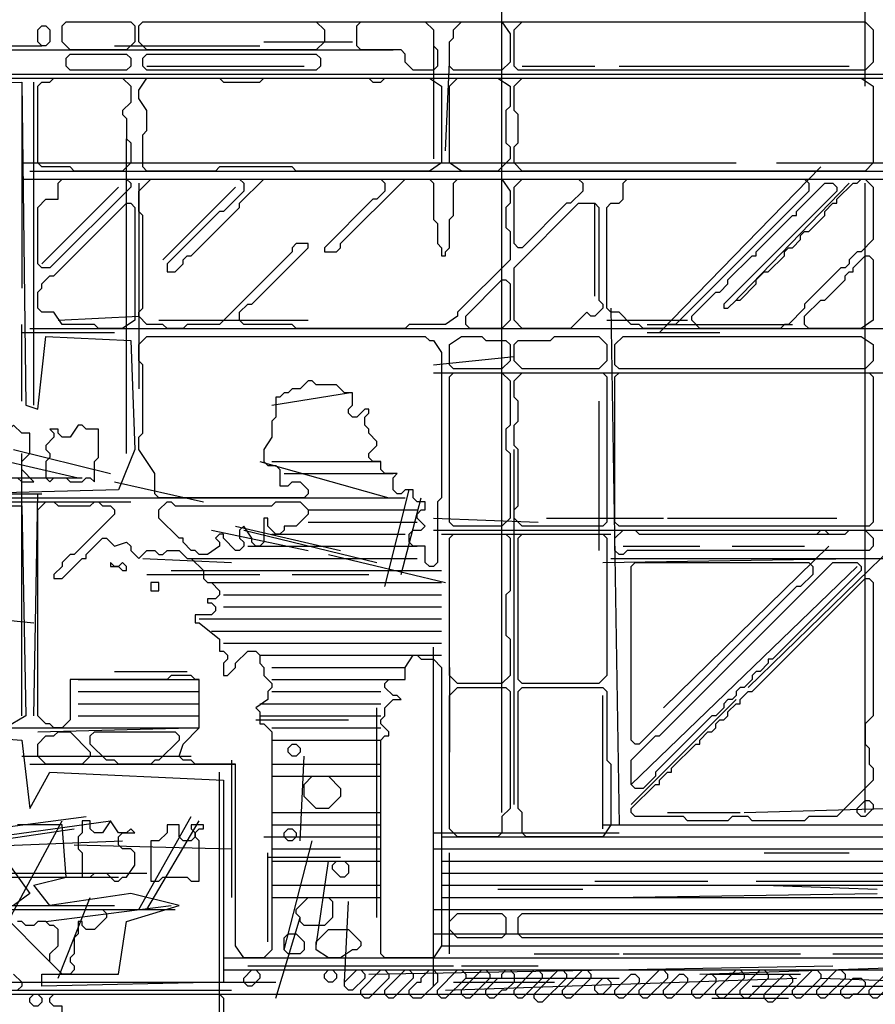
# Model space of a CAD drawing. Header units: millimetres. Extents: x -171 to 29168, y -21389 to 9617.
# Tile 25 of 60: x 13246 to 14506, y -9803 to -8353. Entities that reach past the tile are written whole.
import ezdxf

# ---------------------------------------------------------------- set-up
doc = ezdxf.new("R2010")
doc.units = ezdxf.units.MM
for name, color, linetype in [('TRACE_CONTOUR_FINE', 8, 'Continuous'), ('TRACE_CONTOUR_MAJOR', 7, 'Continuous'), ('TRACE_DARK_PIXELS', 250, 'Continuous'), ('TRACE_STRAIGHT_LINES', 4, 'Continuous')]:
    doc.layers.add(name, color=color, linetype=linetype)

msp = doc.modelspace()

# ---------------------------------------------------------------- linework, layer by layer
at = {"layer": 'TRACE_CONTOUR_FINE'}
for points in [[(13278.3, -8361.8), (13284.2, -8361.8), (13290.2, -8367.7), (13290.2, -8385.5), (13284.2, -8391.5), (13278.3, -8391.5), (13272.4, -8385.5), (13272.4, -8367.7)], [(13379.4, -9152.4), (13379.4, -9158.4), (13391.2, -9158.4), (13397.2, -9164.3), (13403.1, -9164.3), (13403.1, -9158.4), (13397.2, -9152.4), (13391.2, -9158.4), (13385.3, -9158.4)], [(13438.8, -9182.1), (13438.8, -9194), (13450.7, -9194), (13450.7, -9182.1)], [(13640.9, -9425.9), (13646.9, -9419.9), (13652.8, -9419.9), (13658.8, -9425.9), (13658.8, -9431.8), (13652.8, -9437.8), (13646.9, -9437.8), (13640.9, -9431.8)], [(14497, -9503.2), (14502.9, -9509.1), (14502.9, -9515), (14491, -9526.9), (14485.1, -9526.9), (14479.1, -9521), (14479.1, -9515), (14491, -9503.2)], [(13635, -9550.7), (13640.9, -9544.8), (13646.9, -9544.8), (13652.8, -9550.7), (13652.8, -9556.7), (13646.9, -9562.6), (13640.9, -9562.6), (13635, -9556.7)], [(13706.3, -9598.3), (13712.3, -9592.3), (13724.1, -9592.3), (13730.1, -9598.3), (13730.1, -9610.2), (13724.1, -9616.1), (13718.2, -9616.1), (13706.3, -9604.2)], [(13593.4, -9752.8), (13599.3, -9758.8), (13599.3, -9764.7), (13587.4, -9776.6), (13581.5, -9776.6), (13575.5, -9770.7), (13575.5, -9764.7), (13587.4, -9752.8)], [(13694.4, -9758.8), (13700.4, -9752.8), (13706.3, -9752.8), (13712.3, -9758.8), (13712.3, -9764.7), (13706.3, -9770.7), (13700.4, -9770.7), (13694.4, -9764.7)], [(13747.9, -9752.8), (13753.9, -9758.8), (13753.9, -9764.7), (13736, -9782.6), (13730.1, -9782.6), (13724.1, -9776.6), (13724.1, -9770.7), (13742, -9752.8)], [(14110.6, -9764.7), (14116.5, -9770.7), (14116.5, -9776.6), (14104.6, -9788.5), (14098.7, -9788.5), (14092.7, -9782.6), (14092.7, -9776.6), (14104.6, -9764.7)], [(13260.5, -9794.4), (13266.4, -9788.5), (13272.4, -9788.5), (13278.3, -9794.4), (13278.3, -9800.4), (13272.4, -9806.3), (13266.4, -9806.3), (13260.5, -9800.4)]]:
    msp.add_lwpolyline(points, close=True, dxfattribs=at)
at = {"layer": 'TRACE_CONTOUR_MAJOR'}
for points in [[(13308, -8361.8), (13314, -8355.8), (13409.1, -8355.8), (13415, -8361.8), (13415, -8385.5), (13403.1, -8397.4), (13319.9, -8397.4), (13308, -8385.5)], [(13421, -8361.8), (13426.9, -8355.8), (13682.5, -8355.8), (13694.4, -8367.7), (13694.4, -8385.5), (13682.5, -8397.4), (13432.9, -8397.4), (13421, -8385.5)], [(13742, -8361.8), (13747.9, -8355.8), (13843, -8355.8), (13854.9, -8367.7), (13854.9, -8391.5), (13860.9, -8397.4), (13860.9, -8421.2), (13854.9, -8427.2), (13825.2, -8427.2), (13813.3, -8415.3), (13813.3, -8403.4), (13807.4, -8397.4), (13747.9, -8397.4), (13742, -8391.5)], [(13884.7, -8367.7), (13896.5, -8355.8), (13956, -8355.8), (13967.9, -8373.7), (13967.9, -8415.3), (13956, -8427.2), (13884.7, -8427.2), (13878.7, -8421.2), (13878.7, -8385.5), (13884.7, -8379.6)], [(13973.8, -8367.7), (13985.7, -8355.8), (14491, -8355.8), (14502.9, -8367.7), (14502.9, -8415.3), (14491, -8427.2), (13979.8, -8427.2), (13973.8, -8421.2)], [(13314, -8409.3), (13319.9, -8403.4), (13403.1, -8403.4), (13409.1, -8409.3), (13409.1, -8421.2), (13403.1, -8427.2), (13319.9, -8427.2), (13314, -8421.2)], [(13426.9, -8409.3), (13432.9, -8403.4), (13682.5, -8403.4), (13688.5, -8409.3), (13688.5, -8421.2), (13682.5, -8427.2), (13432.9, -8427.2), (13426.9, -8421.2)], [(13278.3, -8445), (13290.2, -8445), (13296.1, -8439.1), (13397.2, -8439.1), (13409.1, -8450.9), (13409.1, -8474.7), (13397.2, -8486.6), (13397.2, -8492.6), (13403.1, -8498.5), (13403.1, -8528.2), (13409.1, -8534.2), (13409.1, -8563.9), (13397.2, -8575.8), (13325.9, -8575.8), (13319.9, -8569.8), (13278.3, -8569.8), (13272.4, -8563.9), (13272.4, -8450.9)], [(13421, -8456.9), (13432.9, -8439.1), (13539.9, -8439.1), (13545.8, -8445), (13599.3, -8445), (13605.3, -8439.1), (13759.8, -8439.1), (13765.8, -8445), (13777.6, -8445), (13783.6, -8439.1), (13849, -8439.1), (13866.8, -8450.9), (13866.8, -8563.9), (13849, -8575.8), (13652.8, -8575.8), (13646.9, -8569.8), (13539.9, -8569.8), (13533.9, -8575.8), (13432.9, -8575.8), (13426.9, -8569.8), (13426.9, -8522.3), (13432.9, -8516.3), (13432.9, -8486.6), (13421, -8468.8)], [(13890.6, -8439.1), (13950, -8439.1), (13967.9, -8450.9), (13967.9, -8480.7), (13961.9, -8486.6), (13961.9, -8534.2), (13967.9, -8540.1), (13967.9, -8557.9), (13950, -8575.8), (13896.5, -8575.8), (13878.7, -8563.9), (13878.7, -8450.9)], [(13973.8, -8450.9), (13985.7, -8439.1), (14485.1, -8439.1), (14502.9, -8450.9), (14502.9, -8563.9), (14491, -8575.8), (13985.7, -8575.8), (13973.8, -8563.9), (13973.8, -8540.1), (13979.8, -8534.2), (13979.8, -8492.6), (13973.8, -8486.6)], [(13403.1, -8587.7), (13409.1, -8593.6), (13409.1, -8599.6), (13290.2, -8718.5), (13278.3, -8718.5), (13272.4, -8712.5), (13272.4, -8629.3), (13284.2, -8617.4), (13302.1, -8617.4), (13302.1, -8593.6), (13308, -8587.7)], [(13421, -8605.5), (13438.8, -8587.7), (13569.6, -8587.7), (13575.5, -8593.6), (13575.5, -8605.5), (13545.8, -8635.2), (13539.9, -8635.2), (13462.6, -8712.5), (13462.6, -8724.4), (13474.5, -8724.4), (13486.4, -8712.5), (13486.4, -8706.6), (13492.3, -8700.6), (13498.2, -8700.6), (13569.6, -8629.3), (13569.6, -8623.3), (13605.3, -8587.7), (13777.6, -8587.7), (13783.6, -8593.6), (13783.6, -8605.5), (13771.7, -8617.4), (13765.8, -8617.4), (13694.4, -8688.7), (13694.4, -8694.7), (13712.3, -8694.7), (13718.2, -8688.7), (13718.2, -8682.8), (13813.3, -8587.7), (13849, -8587.7), (13854.9, -8593.6), (13854.9, -8647.1), (13860.9, -8653.1), (13860.9, -8682.8), (13866.8, -8688.7), (13866.8, -8700.6), (13872.8, -8700.6), (13872.8, -8694.7), (13878.7, -8688.7), (13878.7, -8647.1), (13884.7, -8641.2), (13884.7, -8593.6), (13890.6, -8587.7), (13956, -8587.7), (13967.9, -8605.5), (13967.9, -8623.3), (13961.9, -8629.3), (13961.9, -8659), (13967.9, -8664.9), (13967.9, -8706.6), (13890.6, -8783.8), (13890.6, -8789.8), (13872.8, -8801.7), (13819.3, -8801.7), (13813.3, -8807.6), (13652.8, -8807.6), (13646.9, -8801.7), (13575.5, -8801.7), (13569.6, -8795.7), (13569.6, -8783.8), (13581.5, -8772), (13587.4, -8772), (13670.6, -8688.7), (13670.6, -8682.8), (13652.8, -8682.8), (13646.9, -8688.7), (13646.9, -8694.7), (13539.9, -8801.7), (13492.3, -8801.7), (13486.4, -8807.6), (13462.6, -8807.6), (13456.6, -8801.7), (13432.9, -8801.7), (13421, -8789.8), (13421, -8783.8), (13426.9, -8777.9), (13426.9, -8641.2), (13421, -8635.2)], [(14068.9, -8587.7), (14074.9, -8593.6), (14074.9, -8605.5), (14057.1, -8623.3), (14051.1, -8623.3), (13985.7, -8688.7), (13979.8, -8688.7), (13973.8, -8682.8), (13973.8, -8599.6), (13985.7, -8587.7)], [(14110.6, -8777.9), (14110.6, -8629.3), (14116.5, -8623.3), (14128.4, -8623.3), (14134.3, -8617.4), (14134.3, -8593.6), (14140.3, -8587.7), (14401.8, -8587.7), (14407.8, -8593.6), (14407.8, -8605.5), (14211.6, -8801.7), (14199.7, -8801.7), (14193.8, -8807.6), (14164.1, -8807.6), (14158.1, -8801.7), (14146.2, -8801.7), (14128.4, -8783.8), (14116.5, -8783.8)], [(14502.9, -8599.6), (14502.9, -8676.8), (14485.1, -8694.7), (14479.1, -8694.7), (14467.2, -8706.6), (14467.2, -8712.5), (14461.3, -8718.5), (14455.3, -8718.5), (14401.8, -8772), (14401.8, -8777.9), (14378.1, -8801.7), (14372.1, -8801.7), (14366.2, -8807.6), (14247.3, -8807.6), (14235.4, -8795.7), (14235.4, -8789.8), (14271.1, -8754.1), (14277, -8754.1), (14288.9, -8742.2), (14288.9, -8736.3), (14324.6, -8700.6), (14330.5, -8700.6), (14330.5, -8694.7), (14384, -8641.2), (14390, -8641.2), (14390, -8635.2), (14431.6, -8593.6), (14443.5, -8593.6), (14449.4, -8599.6), (14449.4, -8605.5), (14282.9, -8772), (14282.9, -8777.9), (14288.9, -8777.9), (14300.8, -8766), (14306.7, -8766), (14330.5, -8742.2), (14330.5, -8736.3), (14342.4, -8724.4), (14348.3, -8724.4), (14372.1, -8700.6), (14372.1, -8694.7), (14378.1, -8688.7), (14384, -8688.7), (14395.9, -8676.8), (14395.9, -8670.9), (14401.8, -8664.9), (14407.8, -8664.9), (14431.6, -8641.2), (14431.6, -8635.2), (14443.5, -8623.3), (14449.4, -8623.3), (14449.4, -8617.4), (14473.2, -8593.6), (14479.1, -8593.6), (14485.1, -8587.7), (14491, -8587.7)], [(13409.1, -8623.3), (13415, -8629.3), (13415, -8795.7), (13397.2, -8807.6), (13361.5, -8807.6), (13355.6, -8801.7), (13308, -8801.7), (13296.1, -8783.8), (13278.3, -8783.8), (13272.4, -8777.9), (13272.4, -8754.1), (13278.3, -8748.2), (13278.3, -8742.2), (13290.2, -8730.3), (13296.1, -8730.3), (13403.1, -8623.3)], [(14092.7, -8623.3), (14098.7, -8629.3), (14098.7, -8766), (14104.6, -8772), (14104.6, -8777.9), (14092.7, -8789.8), (14086.8, -8789.8), (14080.8, -8783.8), (14057.1, -8807.6), (13985.7, -8807.6), (13973.8, -8795.7), (13973.8, -8718.5), (14068.9, -8623.3)], [(14497, -8700.6), (14502.9, -8706.6), (14502.9, -8795.7), (14485.1, -8807.6), (14407.8, -8807.6), (14401.8, -8801.7), (14401.8, -8789.8), (14425.6, -8766), (14431.6, -8766), (14461.3, -8736.3), (14461.3, -8730.3), (14467.2, -8724.4), (14473.2, -8724.4), (14473.2, -8718.5), (14491, -8700.6)], [(13961.9, -8736.3), (13967.9, -8742.2), (13967.9, -8795.7), (13956, -8807.6), (13908.4, -8807.6), (13902.5, -8801.7), (13902.5, -8789.8), (13956, -8736.3)], [(13421, -8831.4), (13432.9, -8819.5), (13843, -8819.5), (13849, -8825.5), (13854.9, -8825.5), (13866.8, -8843.3), (13866.8, -9057.3), (13860.9, -9063.2), (13860.9, -9152.4), (13854.9, -9158.4), (13849, -9158.4), (13843, -9152.4), (13843, -9128.6), (13825.2, -9128.6), (13819.3, -9122.7), (13819.3, -9110.8), (13825.2, -9104.9), (13837.1, -9104.9), (13843, -9098.9), (13831.2, -9087), (13831.2, -9081.1), (13837.1, -9075.1), (13843, -9075.1), (13843, -9063.2), (13831.2, -9063.2), (13825.2, -9057.3), (13825.2, -9045.4), (13813.3, -9045.4), (13807.4, -9051.4), (13801.4, -9051.4), (13795.5, -9045.4), (13795.5, -9027.6), (13801.4, -9021.6), (13783.6, -9021.6), (13777.6, -9015.7), (13777.6, -9003.8), (13765.8, -9003.8), (13759.8, -8997.9), (13759.8, -8991.9), (13771.7, -8980), (13771.7, -8974.1), (13759.8, -8962.2), (13759.8, -8956.2), (13753.9, -8950.3), (13753.9, -8938.4), (13759.8, -8932.5), (13759.8, -8926.5), (13753.9, -8926.5), (13742, -8938.4), (13736, -8938.4), (13730.1, -8932.5), (13730.1, -8926.5), (13736, -8920.6), (13736, -8902.7), (13724.1, -8902.7), (13712.3, -8890.8), (13682.5, -8890.8), (13676.6, -8884.9), (13670.6, -8884.9), (13658.8, -8896.8), (13646.9, -8896.8), (13640.9, -8902.7), (13635, -8902.7), (13629, -8908.7), (13623.1, -8908.7), (13623.1, -8938.4), (13617.1, -8944.4), (13617.1, -8968.1), (13605.3, -8986), (13605.3, -9003.8), (13611.2, -9009.7), (13623.1, -9009.7), (13629, -9015.7), (13629, -9039.5), (13640.9, -9039.5), (13646.9, -9033.5), (13658.8, -9033.5), (13670.6, -9045.4), (13670.6, -9051.4), (13664.7, -9057.3), (13450.7, -9057.3), (13444.7, -9051.4), (13444.7, -9021.6), (13421, -8986), (13421, -8968.1), (13426.9, -8962.2), (13426.9, -8861.1), (13421, -8855.2)], [(13878.7, -8831.4), (13896.5, -8819.5), (13926.3, -8819.5), (13932.2, -8825.5), (13961.9, -8825.5), (13967.9, -8831.4), (13967.9, -8855.2), (13956, -8867.1), (13884.7, -8867.1), (13878.7, -8861.1)], [(13973.8, -8831.4), (13979.8, -8825.5), (14027.3, -8825.5), (14033.3, -8819.5), (14098.7, -8819.5), (14110.6, -8831.4), (14110.6, -8855.2), (14098.7, -8867.1), (13985.7, -8867.1), (13973.8, -8855.2)], [(14122.4, -8831.4), (14134.3, -8819.5), (14485.1, -8819.5), (14502.9, -8831.4), (14502.9, -8855.2), (14491, -8867.1), (14128.4, -8867.1), (14122.4, -8861.1)], [(13884.7, -8873), (13956, -8873), (13967.9, -8884.9), (13967.9, -8950.3), (13961.9, -8956.2), (13961.9, -8986), (13967.9, -8991.9), (13967.9, -9087), (13956, -9098.9), (13884.7, -9098.9), (13878.7, -9093), (13878.7, -8879)], [(13985.7, -8873), (14104.6, -8873), (14110.6, -8879), (14110.6, -9093), (14104.6, -9098.9), (13985.7, -9098.9), (13973.8, -9087), (13973.8, -9075.1), (13979.8, -9069.2), (13979.8, -8986), (13973.8, -8980), (13973.8, -8950.3), (13979.8, -8944.4), (13979.8, -8914.6), (13973.8, -8908.7), (13973.8, -8884.9)], [(14122.4, -8879), (14128.4, -8873), (14497, -8873), (14502.9, -8879), (14502.9, -9093), (14497, -9098.9), (14128.4, -9098.9), (14122.4, -9093)], [(13260.5, -8962.2), (13248.6, -8962.2), (13236.7, -8950.3), (13224.8, -8962.2), (13218.8, -8962.2), (13212.9, -8956.2), (13189.1, -8956.2), (13189.1, -9003.8), (13183.2, -9009.7), (13183.2, -9027.6), (13189.1, -9027.6), (13195.1, -9033.5), (13224.8, -9033.5), (13230.7, -9027.6), (13242.6, -9027.6), (13248.6, -9033.5), (13266.4, -9033.5), (13248.6, -9015.7), (13248.6, -9003.8), (13260.5, -8991.9)], [(13361.5, -8956.2), (13343.7, -8956.2), (13337.7, -8950.3), (13331.8, -8950.3), (13319.9, -8968.1), (13308, -8968.1), (13302.1, -8962.2), (13302.1, -8956.2), (13290.2, -8956.2), (13296.1, -8962.2), (13296.1, -8968.1), (13284.2, -8980), (13284.2, -8986), (13290.2, -8991.9), (13290.2, -8997.9), (13284.2, -9003.8), (13284.2, -9027.6), (13290.2, -9033.5), (13296.1, -9027.6), (13314, -9027.6), (13319.9, -9033.5), (13337.7, -9033.5), (13343.7, -9027.6), (13349.6, -9027.6), (13355.6, -9033.5), (13355.6, -9003.8), (13361.5, -8997.9)], [(13284.2, -9063.2), (13296.1, -9063.2), (13302.1, -9069.2), (13349.6, -9069.2), (13355.6, -9063.2), (13361.5, -9063.2), (13367.5, -9069.2), (13379.4, -9069.2), (13385.3, -9075.1), (13385.3, -9081.1), (13325.9, -9140.5), (13319.9, -9140.5), (13308, -9152.4), (13308, -9158.4), (13296.1, -9170.2), (13296.1, -9176.2), (13308, -9176.2), (13337.7, -9146.5), (13343.7, -9146.5), (13343.7, -9140.5), (13367.5, -9116.7), (13373.4, -9116.7), (13385.3, -9128.6), (13403.1, -9122.7), (13409.1, -9128.6), (13409.1, -9134.6), (13421, -9146.5), (13432.9, -9134.6), (13444.7, -9134.6), (13450.7, -9140.5), (13456.6, -9140.5), (13462.6, -9134.6), (13480.4, -9134.6), (13492.3, -9146.5), (13498.2, -9146.5), (13516.1, -9164.3), (13516.1, -9176.2), (13522, -9182.1), (13528, -9182.1), (13539.9, -9194), (13539.9, -9200), (13533.9, -9205.9), (13522, -9205.9), (13522, -9211.9), (13528, -9211.9), (13533.9, -9217.8), (13533.9, -9223.8), (13528, -9229.7), (13504.2, -9229.7), (13504.2, -9241.6), (13510.1, -9241.6), (13539.9, -9265.4), (13539.9, -9283.2), (13545.8, -9283.2), (13551.8, -9289.1), (13551.8, -9295.1), (13545.8, -9301), (13545.8, -9318.9), (13551.8, -9318.9), (13563.6, -9307), (13563.6, -9301), (13581.5, -9283.2), (13593.4, -9283.2), (13599.3, -9289.1), (13599.3, -9301), (13605.3, -9307), (13605.3, -9318.9), (13617.1, -9330.8), (13617.1, -9336.7), (13611.2, -9342.6), (13611.2, -9354.5), (13593.4, -9366.4), (13599.3, -9372.4), (13599.3, -9390.2), (13605.3, -9390.2), (13617.1, -9402.1), (13617.1, -9723.1), (13605.3, -9735), (13575.5, -9735), (13563.6, -9717.2), (13563.6, -9449.6), (13504.2, -9449.6), (13498.2, -9443.7), (13486.4, -9443.7), (13480.4, -9437.8), (13486.4, -9419.9), (13510.1, -9396.1), (13510.1, -9324.8), (13504.2, -9324.8), (13498.2, -9318.9), (13468.5, -9318.9), (13462.6, -9324.8), (13319.9, -9324.8), (13319.9, -9384.3), (13308, -9396.1), (13296.1, -9396.1), (13290.2, -9390.2), (13284.2, -9390.2), (13272.4, -9378.3), (13272.4, -9075.1)], [(13450.7, -9087), (13450.7, -9075.1), (13462.6, -9063.2), (13468.5, -9063.2), (13474.5, -9069.2), (13617.1, -9069.2), (13623.1, -9063.2), (13658.8, -9063.2), (13670.6, -9075.1), (13670.6, -9081.1), (13652.8, -9098.9), (13635, -9098.9), (13635, -9104.9), (13629, -9110.8), (13623.1, -9110.8), (13611.2, -9098.9), (13611.2, -9087), (13605.3, -9087), (13605.3, -9122.7), (13599.3, -9128.6), (13593.4, -9128.6), (13587.4, -9122.7), (13587.4, -9116.7), (13575.5, -9098.9), (13569.6, -9104.9), (13569.6, -9116.7), (13575.5, -9122.7), (13575.5, -9128.6), (13569.6, -9134.6), (13563.6, -9134.6), (13545.8, -9116.7), (13545.8, -9110.8), (13539.9, -9110.8), (13533.9, -9116.7), (13539.9, -9122.7), (13539.9, -9128.6), (13522, -9140.5), (13510.1, -9140.5), (13504.2, -9134.6), (13498.2, -9134.6), (13486.4, -9122.7), (13486.4, -9116.7), (13480.4, -9116.7)], [(14122.4, -9116.7), (14134.3, -9104.9), (14152.2, -9104.9), (14158.1, -9110.8), (14419.7, -9110.8), (14425.6, -9104.9), (14431.6, -9104.9), (14437.5, -9110.8), (14461.3, -9110.8), (14467.2, -9104.9), (14491, -9104.9), (14502.9, -9116.7), (14502.9, -9128.6), (14497, -9134.6), (14140.3, -9134.6), (14134.3, -9140.5), (14128.4, -9140.5), (14122.4, -9134.6)], [(13884.7, -9110.8), (13961.9, -9110.8), (13967.9, -9116.7), (13967.9, -9194), (13961.9, -9200), (13961.9, -9259.4), (13967.9, -9265.4), (13967.9, -9318.9), (13956, -9330.8), (13890.6, -9330.8), (13878.7, -9318.9), (13878.7, -9116.7)], [(13985.7, -9110.8), (14104.6, -9110.8), (14110.6, -9116.7), (14110.6, -9318.9), (14098.7, -9330.8), (13985.7, -9330.8), (13979.8, -9324.8), (13979.8, -9116.7)], [(14479.1, -9152.4), (14485.1, -9158.4), (14485.1, -9164.3), (14354.3, -9295.1), (14348.3, -9295.1), (14348.3, -9301), (14336.5, -9312.9), (14330.5, -9312.9), (14324.6, -9318.9), (14324.6, -9324.8), (14312.7, -9336.7), (14306.7, -9336.7), (14300.8, -9342.6), (14300.8, -9348.6), (14294.8, -9354.5), (14288.9, -9354.5), (14282.9, -9360.5), (14282.9, -9366.4), (14271.1, -9378.3), (14265.1, -9378.3), (14181.9, -9461.5), (14181.9, -9467.5), (14164.1, -9485.3), (14152.2, -9485.3), (14146.2, -9479.4), (14146.2, -9443.7), (14181.9, -9408), (14187.8, -9408), (14443.5, -9152.4)], [(14146.2, -9414), (14146.2, -9158.4), (14152.2, -9152.4), (14407.8, -9152.4), (14413.7, -9158.4), (14413.7, -9170.2), (14395.9, -9188.1), (14390, -9188.1), (14158.1, -9419.9), (14152.2, -9419.9)], [(14497, -9176.2), (14502.9, -9182.1), (14502.9, -9378.3), (14491, -9390.2), (14491, -9419.9), (14497, -9425.9), (14497, -9449.6), (14502.9, -9455.6), (14502.9, -9473.4), (14449.4, -9526.9), (14407.8, -9526.9), (14401.8, -9532.9), (14324.6, -9532.9), (14318.6, -9526.9), (14294.8, -9526.9), (14288.9, -9532.9), (14229.4, -9532.9), (14223.5, -9526.9), (14152.2, -9526.9), (14146.2, -9521), (14146.2, -9515), (14181.9, -9479.4), (14187.8, -9479.4), (14187.8, -9473.4), (14199.7, -9461.5), (14205.7, -9461.5), (14205.7, -9455.6), (14241.3, -9419.9), (14247.3, -9419.9), (14247.3, -9414), (14259.2, -9402.1), (14265.1, -9402.1), (14271.1, -9396.1), (14271.1, -9390.2), (14277, -9384.3), (14282.9, -9384.3), (14288.9, -9378.3), (14288.9, -9372.4), (14300.8, -9360.5), (14306.7, -9360.5), (14306.7, -9354.5), (14318.6, -9342.6), (14324.6, -9342.6), (14491, -9176.2)], [(13825.2, -9289.1), (13831.2, -9289.1), (13837.1, -9295.1), (13854.9, -9295.1), (13866.8, -9307), (13866.8, -9717.2), (13854.9, -9735), (13783.6, -9735), (13777.6, -9729.1), (13777.6, -9414), (13783.6, -9408), (13789.5, -9408), (13789.5, -9402.1), (13777.6, -9390.2), (13777.6, -9384.3), (13783.6, -9378.3), (13783.6, -9366.4), (13795.5, -9354.5), (13807.4, -9354.5), (13801.4, -9348.6), (13795.5, -9348.6), (13783.6, -9336.7), (13783.6, -9330.8), (13789.5, -9324.8), (13813.3, -9324.8), (13813.3, -9307)], [(13890.6, -9336.7), (13961.9, -9336.7), (13967.9, -9342.6), (13967.9, -9515), (13956, -9526.9), (13956, -9550.7), (13950, -9556.7), (13890.6, -9556.7), (13878.7, -9544.8), (13878.7, -9348.6)], [(13985.7, -9336.7), (14104.6, -9336.7), (14110.6, -9342.6), (14110.6, -9443.7), (14116.5, -9449.6), (14116.5, -9538.8), (14104.6, -9556.7), (13991.7, -9556.7), (13985.7, -9550.7), (13985.7, -9521), (13979.8, -9515), (13979.8, -9342.6)], [(13272.4, -9419.9), (13284.2, -9408), (13296.1, -9408), (13302.1, -9402.1), (13319.9, -9402.1), (13349.6, -9431.8), (13349.6, -9437.8), (13337.7, -9449.6), (13284.2, -9449.6), (13272.4, -9437.8)], [(13349.6, -9419.9), (13349.6, -9408), (13355.6, -9402.1), (13474.5, -9402.1), (13480.4, -9408), (13480.4, -9414), (13450.7, -9443.7), (13444.7, -9443.7), (13438.8, -9449.6), (13391.2, -9449.6), (13385.3, -9443.7), (13373.4, -9443.7)], [(13676.6, -9467.5), (13700.4, -9467.5), (13718.2, -9485.3), (13718.2, -9497.2), (13700.4, -9515), (13682.5, -9515), (13664.7, -9497.2), (13664.7, -9479.4)], [(13337.7, -9532.9), (13337.7, -9550.7), (13331.8, -9556.7), (13331.8, -9574.5), (13337.7, -9580.4), (13337.7, -9616.1), (13349.6, -9616.1), (13355.6, -9610.2), (13373.4, -9610.2), (13385.3, -9622), (13391.2, -9622), (13397.2, -9616.1), (13403.1, -9616.1), (13415, -9598.3), (13415, -9580.4), (13409.1, -9574.5), (13397.2, -9574.5), (13391.2, -9568.5), (13391.2, -9556.7), (13397.2, -9550.7), (13415, -9550.7), (13409.1, -9544.8), (13403.1, -9550.7), (13391.2, -9550.7), (13379.4, -9532.9), (13367.5, -9550.7), (13355.6, -9550.7), (13349.6, -9544.8), (13349.6, -9532.9)], [(13462.6, -9538.8), (13462.6, -9550.7), (13450.7, -9562.6), (13438.8, -9562.6), (13438.8, -9622), (13450.7, -9622), (13456.6, -9616.1), (13492.3, -9616.1), (13498.2, -9622), (13510.1, -9622), (13510.1, -9562.6), (13504.2, -9556.7), (13504.2, -9550.7), (13510.1, -9544.8), (13516.1, -9544.8), (13516.1, -9538.8), (13498.2, -9538.8), (13498.2, -9544.8), (13504.2, -9550.7), (13504.2, -9556.7), (13498.2, -9562.6), (13486.4, -9562.6), (13480.4, -9556.7), (13480.4, -9538.8)], [(13652.8, -9663.7), (13670.6, -9645.8), (13700.4, -9645.8), (13706.3, -9651.8), (13706.3, -9675.5), (13694.4, -9687.4), (13664.7, -9687.4), (13658.8, -9681.5), (13658.8, -9675.5), (13652.8, -9669.6)], [(13878.7, -9681.5), (13890.6, -9669.6), (13956, -9669.6), (13961.9, -9675.5), (13961.9, -9699.3), (13956, -9705.3), (13890.6, -9705.3), (13878.7, -9693.4)], [(13979.8, -9699.3), (13979.8, -9675.5), (13985.7, -9669.6), (15263.8, -9669.6), (15275.7, -9681.5), (15275.7, -9687.4), (15263.8, -9705.3), (13985.7, -9705.3)], [(13635, -9705.3), (13640.9, -9699.3), (13652.8, -9699.3), (13664.7, -9711.2), (13664.7, -9723.1), (13658.8, -9729.1), (13640.9, -9729.1), (13635, -9723.1)], [(13682.5, -9723.1), (13682.5, -9711.2), (13700.4, -9693.4), (13730.1, -9693.4), (13747.9, -9711.2), (13747.9, -9717.2), (13742, -9723.1), (13736, -9723.1), (13718.2, -9735), (13700.4, -9735)], [(13783.6, -9752.8), (13789.5, -9758.8), (13789.5, -9764.7), (13759.8, -9794.4), (13753.9, -9794.4), (13747.9, -9788.5), (13747.9, -9782.6), (13777.6, -9752.8)], [(13819.3, -9752.8), (13825.2, -9758.8), (13825.2, -9764.7), (13795.5, -9794.4), (13789.5, -9794.4), (13783.6, -9788.5), (13783.6, -9782.6), (13813.3, -9752.8)], [(13854.9, -9752.8), (13860.9, -9758.8), (13860.9, -9770.7), (13837.1, -9794.4), (13825.2, -9794.4), (13819.3, -9788.5), (13819.3, -9782.6), (13831.2, -9770.7), (13837.1, -9770.7), (13837.1, -9764.7), (13849, -9752.8)], [(13896.5, -9752.8), (13902.5, -9758.8), (13902.5, -9764.7), (13872.8, -9794.4), (13866.8, -9794.4), (13860.9, -9788.5), (13860.9, -9782.6), (13890.6, -9752.8)], [(13932.2, -9752.8), (13938.2, -9758.8), (13938.2, -9764.7), (13908.4, -9794.4), (13902.5, -9794.4), (13896.5, -9788.5), (13896.5, -9782.6), (13926.3, -9752.8)], [(13967.9, -9752.8), (13973.8, -9758.8), (13973.8, -9770.7), (13961.9, -9782.6), (13956, -9782.6), (13944.1, -9794.4), (13938.2, -9794.4), (13932.2, -9788.5), (13932.2, -9782.6), (13950, -9764.7), (13956, -9764.7), (13956, -9758.8), (13961.9, -9752.8)], [(14009.5, -9752.8), (14015.4, -9758.8), (14015.4, -9764.7), (13985.7, -9794.4), (13979.8, -9794.4), (13973.8, -9788.5), (13973.8, -9782.6), (14003.5, -9752.8)], [(14045.2, -9752.8), (14051.1, -9758.8), (14051.1, -9764.7), (14015.4, -9800.4), (14009.5, -9800.4), (14003.5, -9794.4), (14003.5, -9788.5), (14039.2, -9752.8)], [(14080.8, -9752.8), (14086.8, -9758.8), (14086.8, -9764.7), (14057.1, -9794.4), (14051.1, -9794.4), (14045.2, -9788.5), (14045.2, -9782.6), (14074.9, -9752.8)], [(14152.2, -9758.8), (14158.1, -9764.7), (14158.1, -9770.7), (14134.3, -9794.4), (14128.4, -9794.4), (14122.4, -9788.5), (14122.4, -9782.6), (14146.2, -9758.8)], [(14193.8, -9752.8), (14199.7, -9758.8), (14199.7, -9764.7), (14170, -9794.4), (14164.1, -9794.4), (14158.1, -9788.5), (14158.1, -9782.6), (14187.8, -9752.8)], [(14223.5, -9758.8), (14229.4, -9764.7), (14229.4, -9770.7), (14205.7, -9794.4), (14199.7, -9794.4), (14193.8, -9788.5), (14193.8, -9782.6), (14217.6, -9758.8)], [(14265.1, -9758.8), (14271.1, -9764.7), (14271.1, -9770.7), (14247.3, -9794.4), (14241.3, -9794.4), (14235.4, -9788.5), (14235.4, -9782.6), (14259.2, -9758.8)], [(14306.7, -9752.8), (14312.7, -9758.8), (14312.7, -9764.7), (14282.9, -9794.4), (14277, -9794.4), (14271.1, -9788.5), (14271.1, -9782.6), (14300.8, -9752.8)], [(14342.4, -9752.8), (14348.3, -9758.8), (14348.3, -9764.7), (14318.6, -9794.4), (14312.7, -9794.4), (14306.7, -9788.5), (14306.7, -9782.6), (14336.5, -9752.8)], [(14378.1, -9758.8), (14384, -9764.7), (14384, -9770.7), (14354.3, -9800.4), (14348.3, -9800.4), (14342.4, -9794.4), (14342.4, -9788.5), (14372.1, -9758.8)], [(14419.7, -9752.8), (14425.6, -9758.8), (14425.6, -9764.7), (14395.9, -9794.4), (14390, -9794.4), (14384, -9788.5), (14384, -9782.6), (14413.7, -9752.8)], [(14455.3, -9752.8), (14461.3, -9758.8), (14461.3, -9764.7), (14431.6, -9794.4), (14425.6, -9794.4), (14419.7, -9788.5), (14419.7, -9782.6), (14449.4, -9752.8)], [(14526.7, -9758.8), (14532.6, -9764.7), (14532.6, -9770.7), (14508.8, -9794.4), (14502.9, -9794.4), (14497, -9788.5), (14497, -9782.6), (14520.7, -9758.8)], [(14485.1, -9764.7), (14491, -9770.7), (14491, -9776.6), (14479.1, -9788.5), (14473.2, -9788.5), (14467.2, -9794.4), (14461.3, -9794.4), (14455.3, -9788.5), (14455.3, -9782.6), (14473.2, -9764.7)], [(13290.2, -9794.4), (13296.1, -9788.5), (13539.9, -9788.5), (13545.8, -9794.4), (13545.8, -9889.6), (13533.9, -9901.4), (13319.9, -9901.4), (13314, -9895.5), (13302.1, -9895.5), (13296.1, -9889.6), (13296.1, -9847.9), (13308, -9836.1), (13308, -9806.3), (13296.1, -9806.3), (13290.2, -9800.4)]]:
    msp.add_lwpolyline(points, close=True, dxfattribs=at)
for points in [[(11958.6, -8450.9), (13248.6, -8445), (13254.5, -8920.6), (13272.4, -8926.5), (13284.2, -8819.5), (13409.1, -8825.5), (13415, -8986), (13391.2, -9045.4), (12713.5, -9063.2)], [(13082.1, -9069.2), (13248.6, -9069.2), (13254.5, -9378.3), (13224.8, -9396.1)], [(13082.1, -9402.1), (13248.6, -9414), (13260.5, -9515), (13290.2, -9461.5), (13545.8, -9473.4), (13545.8, -9770.7), (13278.3, -9776.6), (13278.3, -9758.8), (13391.2, -9758.8), (13403.1, -9681.5), (13480.4, -9657.7), (13409.1, -9639.9), (13290.2, -9657.7), (13266.4, -9628), (13314, -9616.1), (13308, -9538.8), (13242.6, -9538.8)], [(13230.7, -9598.3), (13260.5, -9639.9), (13236.7, -9657.7)], [(12868.1, -9663.7), (13367.5, -9663.7), (13373.4, -9669.6), (13373.4, -9675.5), (13355.6, -9693.4), (13343.7, -9693.4), (13337.7, -9687.4), (13337.7, -9681.5), (13331.8, -9681.5), (13331.8, -9699.3), (13325.9, -9705.3), (13325.9, -9729.1), (13319.9, -9735), (13319.9, -9740.9), (13325.9, -9746.9), (13325.9, -9752.8), (13319.9, -9758.8), (13308, -9758.8), (13290.2, -9740.9), (13290.2, -9729.1), (13302.1, -9717.2), (13302.1, -9693.4), (13296.1, -9687.4), (13290.2, -9687.4), (13284.2, -9681.5), (13272.4, -9681.5), (13266.4, -9687.4), (13254.5, -9687.4), (13248.6, -9681.5), (13242.6, -9681.5)], [(13236.7, -9758.8), (13248.6, -9770.7), (13248.6, -9776.6), (13242.6, -9782.6)]]:
    msp.add_lwpolyline(points, dxfattribs=at)
at = {"layer": 'TRACE_DARK_PIXELS'}
for p, q in [((12226.1, -8397.4), (13795.5, -8397.4)), ((11494.9, -8433.1), (15775.1, -8433.1)), ((13260.5, -8575.8), (15775.1, -8575.8)), ((13260.5, -8807.6), (15775.1, -8807.6)), ((13617.1, -9003.8), (13777.6, -9003.8)), ((13635, -9021.6), (13795.5, -9021.6)), ((12725.4, -9057.3), (13813.3, -9057.3)), ((13670.6, -9075.1), (13831.2, -9075.1)), ((13670.6, -9093), (13831.2, -9093)), ((13617.1, -9110.8), (13813.3, -9110.8)), ((13866.8, -9110.8), (14116.5, -9110.8)), ((14170, -9110.8), (14455.3, -9110.8)), ((13581.5, -9128.6), (13831.2, -9128.6)), ((13492.3, -9146.5), (13831.2, -9146.5)), ((14116.5, -9146.5), (14919, -9146.5)), ((13528, -9164.3), (13866.8, -9164.3)), ((13528, -9182.1), (13866.8, -9182.1)), ((13545.8, -9200), (13866.8, -9200)), ((13545.8, -9217.8), (13866.8, -9217.8)), ((13510.1, -9235.6), (13866.8, -9235.6)), ((13528, -9253.5), (13866.8, -9253.5)), ((13545.8, -9271.3), (13866.8, -9271.3)), ((13599.3, -9289.1), (13866.8, -9289.1)), ((13617.1, -9307), (13813.3, -9307)), ((13331.8, -9324.8), (13510.1, -9324.8)), ((13617.1, -9324.8), (13813.3, -9324.8)), ((13331.8, -9342.6), (13510.1, -9342.6)), ((13617.1, -9342.6), (13777.6, -9342.6)), ((13331.8, -9360.5), (13510.1, -9360.5)), ((13599.3, -9360.5), (13777.6, -9360.5)), ((13331.8, -9378.3), (13510.1, -9378.3)), ((13599.3, -9378.3), (13777.6, -9378.3)), ((12725.4, -9396.1), (13510.1, -9396.1)), ((13617.1, -9396.1), (13777.6, -9396.1)), ((13617.1, -9414), (13777.6, -9414)), ((13260.5, -9449.6), (13563.6, -9449.6)), ((13617.1, -9449.6), (13777.6, -9449.6)), ((13617.1, -9467.5), (13777.6, -9467.5)), ((13617.1, -9521), (13777.6, -9521)), ((13617.1, -9538.8), (13777.6, -9538.8)), ((14116.5, -9538.8), (14919, -9538.8)), ((13617.1, -9556.7), (13777.6, -9556.7)), ((13866.8, -9556.7), (15293.5, -9556.7)), ((13617.1, -9574.5), (13777.6, -9574.5)), ((13866.8, -9574.5), (15293.5, -9574.5)), ((13617.1, -9592.3), (13777.6, -9592.3)), ((13866.8, -9592.3), (15293.5, -9592.3)), ((13866.8, -9610.2), (15293.5, -9610.2)), ((13617.1, -9628), (13777.6, -9628)), ((13866.8, -9628), (15293.5, -9628)), ((13617.1, -9645.8), (13777.6, -9645.8)), ((13866.8, -9645.8), (15293.5, -9645.8)), ((12725.4, -9663.7), (13474.5, -9663.7)), ((13866.8, -9663.7), (15293.5, -9663.7)), ((13866.8, -9717.2), (15293.5, -9717.2)), ((13545.8, -9735), (15489.7, -9735)), ((13545.8, -9752.8), (15775.1, -9752.8)), ((12743.3, -9788.5), (13742, -9788.5))]:
    msp.add_line(p, q, dxfattribs=at)
at = {"layer": 'TRACE_STRAIGHT_LINES'}
for p, q in [((13956, -9521), (13956, -7743.5)), ((14491, -8450.9), (14491, -8284.5)), ((13670.6, -8355.8), (14372.1, -8355.8)), ((13111.8, -8391.5), (13278.3, -8391.5)), ((13385.3, -8391.5), (13599.3, -8391.5)), ((13605.3, -8385.5), (13736, -8385.5)), ((13854.9, -8391.5), (13854.9, -8557.9)), ((13432.9, -8403.4), (13539.9, -8403.4)), ((13545.8, -8403.4), (13682.5, -8403.4)), ((13432.9, -8421.2), (13664.7, -8421.2)), ((13872.8, -8546.1), (13878.7, -8415.3)), ((13985.7, -8421.2), (14092.7, -8421.2)), ((14128.4, -8421.2), (14467.2, -8421.2)), ((12273.6, -8439.1), (15751.3, -8439.1)), ((13248.6, -8445), (13248.6, -8748.2)), ((13266.4, -8920.6), (13266.4, -8445)), ((13403.1, -8991.9), (13403.1, -8528.2)), ((13248.6, -8563.9), (14300.8, -8563.9)), ((14187.8, -8813.6), (14425.6, -8569.8)), ((14360.2, -8563.9), (14556.4, -8563.9)), ((13248.6, -8587.7), (15804.8, -8587.7)), ((13278.3, -8712.5), (13391.2, -8599.6)), ((13421, -8593.6), (13421, -8896.8)), ((13456.6, -8706.6), (13563.6, -8599.6)), ((14294.8, -8772), (14467.2, -8593.6)), ((14491, -9521), (14491, -8593.6)), ((14092.7, -8760.1), (14092.7, -8623.3)), ((13302.1, -8795.7), (13421, -8789.8)), ((14116.5, -8777.9), (14128.4, -9538.8)), ((13248.6, -8914.6), (13248.6, -8801.7)), ((13450.7, -8795.7), (13670.6, -8795.7)), ((14110.6, -8795.7), (14229.4, -8795.7)), ((14170, -8801.7), (14384, -8801.7)), ((13248.6, -8813.6), (13385.3, -8813.6)), ((14170, -8813.6), (14277, -8813.6)), ((13854.9, -8861.1), (13973.8, -8849.2)), ((13854.9, -8873), (15281.7, -8873)), ((13617.1, -8920.6), (13730.1, -8902.7)), ((14098.7, -8914.6), (14098.7, -9134.6)), ((13177.2, -8991.9), (13331.8, -9027.6)), ((13236.7, -8986), (13379.4, -9021.6)), ((13248.6, -9378.3), (13248.6, -8991.9)), ((13973.8, -9509.1), (13973.8, -8986)), ((13599.3, -9003.8), (13789.5, -9057.3)), ((13088.1, -9027.6), (13337.7, -9027.6)), ((13385.3, -9033.5), (13516.1, -9063.2)), ((13783.6, -9188.1), (13819.3, -9045.4)), ((13046.5, -9051.4), (13278.3, -9051.4)), ((13195.1, -9063.2), (13409.1, -9063.2)), ((13266.4, -9378.3), (13272.4, -9051.4)), ((13807.4, -9170.2), (13837.1, -9057.3)), ((13854.9, -9087), (14009.5, -9093)), ((14021.4, -9087), (14193.8, -9087)), ((14199.7, -9087), (14449.4, -9087)), ((13528, -9104.9), (13670.6, -9134.6)), ((13563.6, -9098.9), (13718.2, -9134.6)), ((13575.5, -9104.9), (13771.7, -9152.4)), ((13854.9, -9104.9), (15281.7, -9104.9)), ((14134.3, -9128.6), (14247.3, -9128.6)), ((14193.8, -9366.4), (14437.5, -9128.6)), ((14294.8, -9128.6), (14401.8, -9128.6)), ((14318.6, -9336.7), (14532.6, -9128.6)), ((13426.9, -9146.5), (13557.7, -9152.4)), ((13700.4, -9140.5), (13872.8, -9182.1)), ((14104.6, -9152.4), (14479.1, -9146.5)), ((13468.5, -9164.3), (13581.5, -9164.3)), ((14146.2, -9479.4), (14479.1, -9158.4)), ((13432.9, -9170.2), (13599.3, -9170.2)), ((13646.9, -9170.2), (13759.8, -9170.2)), ((13652.8, -9182.1), (13789.5, -9182.1)), ((13094, -9223.8), (13266.4, -9241.6)), ((13854.9, -9776.6), (13854.9, -9277.3)), ((13878.7, -9307), (13878.7, -9431.8)), ((13385.3, -9312.9), (13492.3, -9312.9)), ((14104.6, -9544.8), (14104.6, -9348.6)), ((14146.2, -9509.1), (14300.8, -9354.5)), ((13771.7, -9675.5), (13771.7, -9366.4)), ((13593.4, -9384.3), (13730.1, -9384.3)), ((13272.4, -9402.1), (13498.2, -9396.1)), ((13248.6, -9437.8), (13498.2, -9437.8)), ((13658.8, -9562.6), (13664.7, -9437.8)), ((13557.7, -9443.7), (13557.7, -9645.8)), ((13539.9, -9889.6), (13539.9, -9461.5)), ((14312.7, -9521), (14520.7, -9515)), ((13207, -9544.8), (13343.7, -9526.9)), ((13421, -9663.7), (13498.2, -9526.9)), ((14199.7, -9521), (14306.7, -9521)), ((13207, -9556.7), (13379.4, -9532.9)), ((13218.8, -9699.3), (13308, -9532.9)), ((13432.9, -9663.7), (13510.1, -9532.9)), ((14104.6, -9538.8), (14271.1, -9538.8)), ((13207, -9562.6), (13325.9, -9544.8)), ((13605.3, -9556.7), (13771.7, -9556.7)), ((13854.9, -9550.7), (14128.4, -9550.7)), ((14134.3, -9556.7), (14425.6, -9556.7)), ((13105.9, -9574.5), (13397.2, -9562.6)), ((13325.9, -9568.5), (13557.7, -9574.5)), ((13635, -9723.1), (13676.6, -9562.6)), ((13129.7, -9580.4), (13296.1, -9746.9)), ((13611.2, -9711.2), (13611.2, -9580.4)), ((13611.2, -9586.4), (13718.2, -9586.4)), ((13854.9, -9574.5), (15287.6, -9574.5)), ((13878.7, -9729.1), (13878.7, -9580.4)), ((14342.4, -9580.4), (14467.2, -9580.4)), ((13682.5, -9717.2), (13700.4, -9592.3)), ((14003.5, -9592.3), (14467.2, -9592.3)), ((13207, -9610.2), (13432.9, -9610.2)), ((13207, -9616.1), (13391.2, -9616.1)), ((14092.7, -9622), (14259.2, -9622)), ((14330.5, -9622), (14663.4, -9622)), ((14342.4, -9628), (14508.8, -9633.9)), ((13302.1, -9764.7), (13349.6, -9645.8)), ((13950, -9633.9), (14074.9, -9633.9)), ((14116.5, -9645.8), (14508.8, -9639.9)), ((12713.5, -9657.7), (13385.3, -9657.7)), ((13284.2, -9681.5), (13468.5, -9657.7)), ((13724.1, -9770.7), (13730.1, -9651.8)), ((13854.9, -9663.7), (15287.6, -9663.7)), ((13623.1, -9794.4), (13658.8, -9675.5)), ((13854.9, -9699.3), (15287.6, -9699.3)), ((14003.5, -9729.1), (14128.4, -9729.1)), ((14134.3, -9729.1), (14395.9, -9729.1)), ((14443.5, -9729.1), (14621.8, -9729.1)), ((13581.5, -9746.9), (13884.7, -9746.9)), ((13759.8, -9758.8), (14443.5, -9746.9)), ((13896.5, -9746.9), (14009.5, -9746.9)), ((14247.3, -9758.8), (14598, -9746.9)), ((14265.1, -9758.8), (14395.9, -9758.8)), ((14437.5, -9752.8), (14550.5, -9752.8)), ((12719.5, -9770.7), (13623.1, -9770.7)), ((13872.8, -9782.6), (14390, -9764.7)), ((13884.7, -9770.7), (14033.3, -9770.7)), ((13902.5, -9764.7), (14128.4, -9764.7)), ((14425.6, -9764.7), (14592.1, -9770.7)), ((12719.5, -9782.6), (13557.7, -9782.6)), ((13694.4, -9788.5), (15739.4, -9788.5)), ((14324.6, -9776.6), (14663.4, -9776.6)), ((14265.1, -9794.4), (14378.1, -9794.4))]:
    msp.add_line(p, q, dxfattribs=at)

doc.saveas('drawing.dxf')
